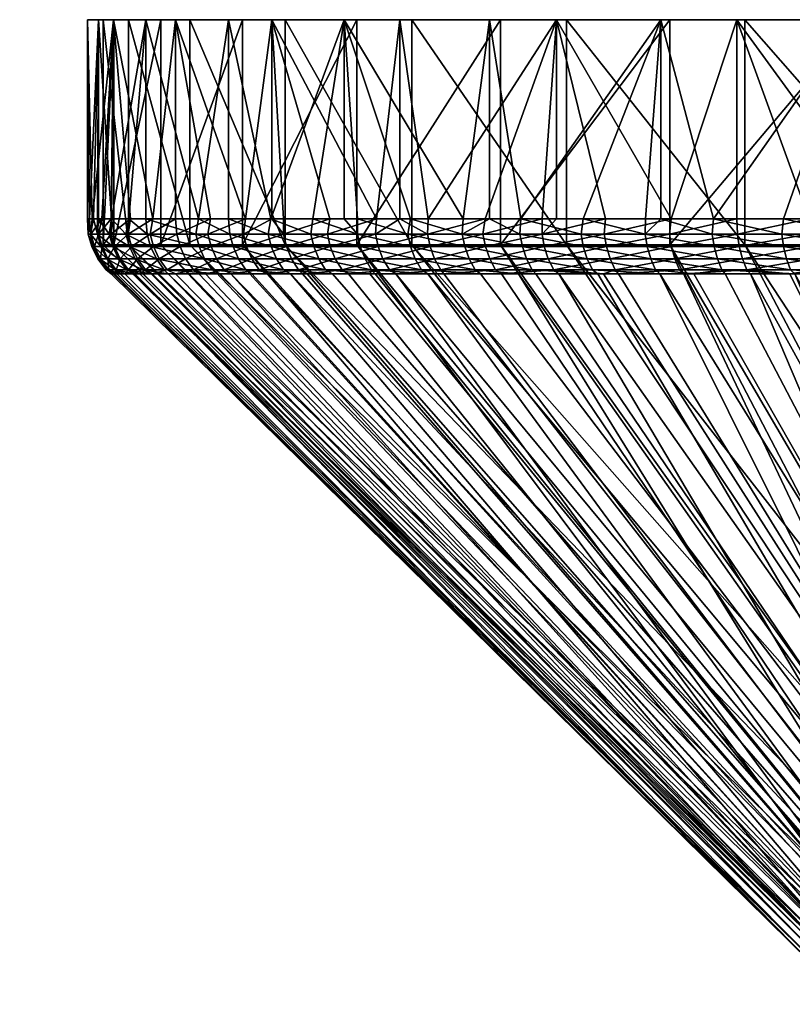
# Model space of a CAD drawing. Extents: x -0.145 to 0.145, y -0.177 to 0.
# Tile 75 of 85: x 0.038 to 0.058, y -0.026 to 0. Entities that reach past the tile are written whole.
import ezdxf

# ---------------------------------------------------------------- set-up
doc = ezdxf.new("R2010")
doc.units = 0
doc.layers.add('mesh', color=7, linetype='CONTINUOUS')

msp = doc.modelspace()

# ---------------------------------------------------------------- meshes
at = {"layer": 'mesh'}
mesh = msp.add_polyface(dxfattribs=at)
corners = [(0.042821, -0.005629, -0.013864), (0.041458, -0.000467, -0.010448), (0.041458, -0.005629, -0.010448), (0.0436, -0.005629, -0.015816), (0.0436, -0.000467, -0.015816), (0.044691, -0.005629, -0.017615), (0.042222, -0.000467, 0.012269), (0.043129, -0.005629, 0.014161), (0.042222, -0.005629, 0.012269), (0.044038, -0.005629, 0.016058), (0.044721, -0.000467, 0.017481), (0.044721, -0.005629, 0.017481), (0.041638, -0.005629, 0.010249), (0.041053, -0.005629, 0.008229), (0.040615, -0.000467, 0.006716), (0.04031, -0.005629, 0.004105), (0.040066, -0.005629, 0.002014), (0.040554, -0.005629, 0.006195), (0.040615, -0.005629, 0.006716), (0.040624, -0.0063, -0.004747), (0.04184, -0.000467, -0.01033), (0.04184, -0.0063, -0.01033), (0.040344, -0.0063, 0.000961), (0.040624, -0.000467, -0.004747), (0.041007, -0.0063, 0.006637), (0.040344, -0.000467, 0.000961), (0.042596, -0.0063, 0.012126), (0.041007, -0.000467, 0.006637), (0.045066, -0.0063, 0.017279), (0.042596, -0.000467, 0.012126), (0.043958, -0.000467, -0.015638), (0.043958, -0.0063, -0.015638), (0.042256, -0.006028, 0.012254), (0.041566, -0.006028, 0.010269), (0.040998, -0.006028, 0.008246), (0.040551, -0.006028, 0.006193), (0.040229, -0.006028, 0.004114), (0.040032, -0.006028, 0.00202), (0.039944, -0.005629, 0.000974), (0.039962, -0.006028, -0.00008), (0.039996, -0.005629, -0.000077), (0.040017, -0.006028, -0.002181), (0.040099, -0.005629, -0.002177), (0.040199, -0.006028, -0.004275), (0.040202, -0.005629, -0.004277), (0.040228, -0.005629, -0.004799), (0.040507, -0.006028, -0.006354), (0.040563, -0.005629, -0.006341), (0.040938, -0.006028, -0.00841), (0.041011, -0.005629, -0.008395), (0.041493, -0.006028, -0.010437), (0.042752, -0.006028, -0.013891), (0.043633, -0.006028, -0.015801), (0.044628, -0.006028, -0.017654)]
mesh.append_faces([[corners[k] for k in face] for face in [(0, 1, 2, 2), (3, 4, 0, 0), (5, 4, 3, 3), (6, 7, 8, 8), (6, 9, 7, 7), (10, 11, 9, 9), (12, 6, 8, 8), (13, 14, 12, 12), (14, 15, 16, 16), (14, 17, 15, 15), (14, 18, 17, 17), (19, 20, 21, 21), (22, 23, 19, 19), (24, 25, 22, 22), (26, 27, 24, 24), (28, 29, 26, 26), (21, 30, 31, 31), (32, 8, 7, 7), (33, 12, 8, 8), (34, 13, 12, 12), (35, 18, 13, 13), (35, 17, 18, 18), (36, 15, 17, 17), (37, 16, 15, 15), (37, 38, 16, 16), (39, 40, 38, 38), (41, 42, 40, 40), (43, 44, 42, 42), (43, 45, 44, 44), (46, 47, 45, 45), (48, 49, 47, 47), (50, 2, 49, 49), (51, 0, 2, 2), (52, 3, 0, 0), (53, 5, 3, 3)]])
mesh = msp.add_polyface(dxfattribs=at)
corners = [(0.043958, -0.000467, -0.015638), (0.0436, -0.000467, -0.015816), (0.046597, -0.000467, -0.020759), (0.04184, -0.000467, -0.01033), (0.041458, -0.000467, -0.010448), (0.040624, -0.000467, -0.004747), (0.040228, -0.000467, -0.004799), (0.040344, -0.000467, 0.000961), (0.039944, -0.000467, 0.000974), (0.041007, -0.000467, 0.006637), (0.040615, -0.000467, 0.006716), (0.042596, -0.000467, 0.012126), (0.042222, -0.000467, 0.012269), (0.045066, -0.000467, 0.017279), (0.044721, -0.000467, 0.017481), (0.042821, -0.005629, -0.013864), (0.044691, -0.005629, -0.017615), (0.044038, -0.005629, 0.016058), (0.04502, -0.005629, 0.017907), (0.044721, -0.005629, 0.017481), (0.041638, -0.005629, 0.010249), (0.040066, -0.005629, 0.002014), (0.041053, -0.005629, 0.008229), (0.040615, -0.005629, 0.006716), (0.040099, -0.005629, -0.002177), (0.040202, -0.005629, -0.004277), (0.039996, -0.005629, -0.000077), (0.039944, -0.005629, 0.000974), (0.041011, -0.005629, -0.008395), (0.041458, -0.005629, -0.010448), (0.040563, -0.005629, -0.006341), (0.040228, -0.005629, -0.004799), (0.040624, -0.0063, -0.004747), (0.040344, -0.0063, 0.000961), (0.041007, -0.0063, 0.006637), (0.042596, -0.0063, 0.012126), (0.045066, -0.0063, 0.017279), (0.04184, -0.0063, -0.01033)]
mesh.append_faces([[corners[k] for k in face] for face in [(0, 1, 2, 2), (3, 1, 0, 0), (3, 4, 1, 1), (5, 4, 3, 3), (5, 6, 4, 4), (7, 6, 5, 5), (7, 8, 6, 6), (9, 8, 7, 7), (9, 10, 8, 8), (11, 10, 9, 9), (11, 12, 10, 10), (13, 12, 11, 11), (13, 14, 12, 12), (15, 1, 4, 4), (16, 2, 1, 1), (14, 17, 12, 12), (18, 19, 14, 14), (20, 10, 12, 12), (10, 21, 8, 8), (22, 23, 10, 10), (6, 24, 25, 25), (6, 26, 24, 24), (8, 26, 6, 6), (8, 27, 26, 26), (21, 27, 8, 8), (4, 28, 29, 29), (4, 30, 28, 28), (6, 30, 4, 4), (6, 31, 30, 30), (25, 31, 6, 6), (32, 5, 3, 3), (33, 7, 5, 5), (34, 9, 7, 7), (35, 11, 9, 9), (36, 13, 11, 11), (37, 3, 0, 0)]])
mesh = msp.add_polyface(dxfattribs=at)
corners = [(0.046921, -0.000467, -0.020524), (0.050367, -0.000467, -0.025141), (0.050648, -0.000467, -0.024856), (0.046597, -0.000467, -0.020759), (0.043958, -0.000467, -0.015638), (0.048351, -0.000467, 0.021955), (0.044721, -0.000467, 0.017481), (0.045066, -0.000467, 0.017279), (0.048043, -0.000467, 0.022211), (0.05236, -0.000467, 0.026027), (0.045781, -0.005629, -0.019414), (0.044691, -0.005629, -0.017615), (0.049684, -0.005629, -0.024347), (0.048312, -0.005629, -0.022752), (0.04694, -0.005629, -0.021158), (0.046597, -0.005629, -0.020759), (0.052099, -0.000467, 0.02633), (0.048777, -0.005629, 0.022956), (0.050254, -0.005629, 0.024456), (0.046228, -0.005629, 0.019627), (0.04502, -0.005629, 0.017907), (0.047437, -0.005629, 0.021348), (0.048043, -0.005629, 0.022211), (0.048351, -0.0063, 0.021955), (0.045066, -0.0063, 0.017279), (0.05236, -0.0063, 0.026027), (0.046921, -0.0063, -0.020524), (0.050648, -0.0063, -0.024856), (0.043958, -0.0063, -0.015638), (0.04825, -0.006028, -0.022806), (0.049656, -0.006028, -0.024368), (0.050367, -0.005629, -0.025141), (0.048754, -0.006028, 0.022982), (0.047407, -0.006028, 0.021366), (0.046161, -0.006028, 0.019674), (0.045019, -0.006028, 0.01791), (0.045731, -0.006028, -0.019443), (0.04694, -0.006028, -0.021162)]
mesh.append_faces([[corners[k] for k in face] for face in [(0, 1, 2, 2), (0, 3, 1, 1), (4, 3, 0, 0), (5, 6, 7, 7), (5, 8, 6, 6), (9, 8, 5, 5), (10, 3, 11, 11), (3, 12, 1, 1), (3, 13, 12, 12), (3, 14, 13, 13), (3, 15, 14, 14), (10, 15, 3, 3), (16, 17, 8, 8), (16, 18, 17, 17), (6, 19, 20, 20), (6, 21, 19, 19), (8, 21, 6, 6), (8, 22, 21, 21), (17, 22, 8, 8), (23, 7, 24, 24), (23, 5, 7, 7), (25, 5, 23, 23), (26, 2, 27, 27), (26, 0, 2, 2), (28, 0, 26, 26), (28, 4, 0, 0), (29, 13, 14, 14), (30, 12, 13, 13), (30, 31, 12, 12), (32, 17, 18, 18), (32, 22, 17, 17), (33, 21, 22, 22), (34, 19, 21, 21), (35, 20, 19, 19), (36, 10, 11, 11), (37, 15, 10, 10)]])
mesh = msp.add_polyface(dxfattribs=at)
corners = [(0.050648, -0.000467, -0.024856), (0.050367, -0.000467, -0.025141), (0.054807, -0.000467, -0.028843), (0.05236, -0.000467, 0.026027), (0.052099, -0.000467, 0.02633), (0.048043, -0.000467, 0.022211), (0.051175, -0.005629, -0.025815), (0.05279, -0.005629, -0.027162), (0.050367, -0.005629, -0.025141), (0.049684, -0.005629, -0.024347), (0.051729, -0.005629, 0.025954), (0.050254, -0.005629, 0.024456), (0.052099, -0.005629, 0.02633), (0.053371, -0.005629, 0.027253), (0.05236, -0.0063, 0.026027), (0.048351, -0.000467, 0.021955), (0.050648, -0.0063, -0.024856), (0.055037, -0.000467, -0.028516), (0.050195, -0.006028, 0.024513), (0.051725, -0.006028, 0.025954), (0.051154, -0.006028, -0.025843), (0.049656, -0.006028, -0.024368), (0.052738, -0.006028, -0.027225), (0.053338, -0.006028, 0.027301), (0.051321, -0.006663, -0.025662), (0.049722, -0.006349, -0.024305), (0.049834, -0.006663, -0.024198), (0.051216, -0.006349, -0.025776), (0.052894, -0.006663, -0.027035), (0.052795, -0.006349, -0.027155), (0.051888, -0.006663, 0.02577), (0.053394, -0.006349, 0.027229), (0.05349, -0.006663, 0.027107), (0.051785, -0.006349, 0.025886), (0.050369, -0.006663, 0.024339), (0.05026, -0.006349, 0.024449)]
mesh.append_faces([[corners[k] for k in face] for face in [(0, 1, 2, 2), (3, 4, 5, 5), (2, 6, 7, 7), (1, 6, 2, 2), (1, 8, 6, 6), (9, 8, 1, 1), (4, 10, 11, 11), (4, 12, 10, 10), (13, 12, 4, 4), (14, 3, 15, 15), (16, 0, 17, 17), (18, 10, 19, 19), (18, 11, 10, 10), (20, 8, 21, 21), (20, 6, 8, 8), (22, 6, 20, 20), (22, 7, 6, 6), (19, 13, 23, 23), (19, 12, 13, 13), (10, 12, 19, 19), (24, 25, 26, 26), (24, 27, 25, 25), (28, 27, 24, 24), (28, 29, 27, 27), (30, 31, 32, 32), (30, 33, 31, 31), (34, 33, 30, 30), (34, 35, 33, 33), (27, 20, 21, 21), (29, 20, 27, 27), (29, 22, 20, 20), (33, 23, 31, 31), (33, 19, 23, 23), (35, 19, 33, 33), (35, 18, 19, 19)]])
mesh = msp.add_polyface(dxfattribs=at)
corners = [(0.050648, -0.000467, -0.024856), (0.054807, -0.000467, -0.028843), (0.055037, -0.000467, -0.028516), (0.056985, -0.000467, 0.029383), (0.052099, -0.000467, 0.02633), (0.05236, -0.000467, 0.026027), (0.056778, -0.000467, 0.029725), (0.05279, -0.005629, -0.027162), (0.054405, -0.005629, -0.028508), (0.054807, -0.005629, -0.028843), (0.056167, -0.005629, -0.02964), (0.055073, -0.005629, 0.028488), (0.056778, -0.005629, 0.029725), (0.053371, -0.005629, 0.027253), (0.056985, -0.0063, 0.029383), (0.05236, -0.0063, 0.026027), (0.050648, -0.0063, -0.024856), (0.055037, -0.0063, -0.028516), (0.054401, -0.006028, -0.028509), (0.052738, -0.006028, -0.027225), (0.056139, -0.006028, -0.029691), (0.055029, -0.006028, 0.028548), (0.056792, -0.006028, 0.029691), (0.053338, -0.006028, 0.027301), (0.054546, -0.006663, -0.02831), (0.052795, -0.006349, -0.027155), (0.052894, -0.006663, -0.027035), (0.054454, -0.006349, -0.028435), (0.056271, -0.006663, -0.029483), (0.056187, -0.006349, -0.029614), (0.055169, -0.006663, 0.028345), (0.055081, -0.006349, 0.028473), (0.056839, -0.006349, 0.029613), (0.05349, -0.006663, 0.027107), (0.053394, -0.006349, 0.027229)]
mesh.append_faces([[corners[k] for k in face] for face in [(0, 1, 2, 2), (3, 4, 5, 5), (3, 6, 4, 4), (1, 7, 8, 8), (1, 9, 10, 10), (8, 9, 1, 1), (11, 6, 12, 12), (11, 4, 6, 6), (13, 4, 11, 11), (14, 5, 15, 15), (14, 3, 5, 5), (16, 2, 17, 17), (18, 7, 19, 19), (18, 8, 7, 7), (18, 9, 8, 8), (20, 9, 18, 18), (20, 10, 9, 9), (21, 12, 22, 22), (21, 11, 12, 12), (23, 11, 21, 21), (23, 13, 11, 11), (24, 25, 26, 26), (24, 27, 25, 25), (28, 27, 24, 24), (28, 29, 27, 27), (30, 31, 32, 32), (33, 31, 30, 30), (33, 34, 31, 31), (27, 19, 25, 25), (27, 18, 19, 19), (29, 18, 27, 27), (29, 20, 18, 18), (31, 22, 32, 32), (31, 21, 22, 22), (34, 21, 31, 31), (34, 23, 21, 21)]])
mesh = msp.add_polyface(dxfattribs=at)
corners = [(0.055037, -0.000467, -0.028516), (0.059795, -0.000467, -0.031764), (0.059968, -0.000467, -0.031403), (0.054807, -0.000467, -0.028843), (0.0621, -0.000467, 0.031932), (0.056778, -0.000467, 0.029725), (0.056985, -0.000467, 0.029383), (0.061951, -0.000467, 0.032304), (0.057982, -0.005629, -0.030702), (0.059795, -0.005629, -0.031764), (0.056167, -0.005629, -0.02964), (0.058655, -0.005629, 0.030661), (0.056778, -0.005629, 0.029725), (0.060539, -0.005629, 0.0316), (0.0621, -0.0063, 0.031932), (0.056985, -0.0063, 0.029383), (0.055037, -0.0063, -0.028516), (0.059968, -0.0063, -0.031403), (0.057943, -0.006028, -0.030766), (0.056139, -0.006028, -0.029691), (0.05981, -0.006028, -0.03173), (0.058622, -0.006028, 0.030727), (0.056792, -0.006028, 0.029691), (0.058063, -0.006663, -0.030551), (0.056187, -0.006349, -0.029614), (0.056271, -0.006663, -0.029483), (0.057987, -0.006349, -0.030686), (0.059916, -0.006663, -0.031508), (0.059849, -0.006349, -0.031648), (0.05692, -0.006663, 0.029481), (0.058665, -0.006349, 0.030647), (0.058737, -0.006663, 0.03051), (0.056839, -0.006349, 0.029613), (0.055169, -0.006663, 0.028345), (0.060512, -0.006028, 0.031651)]
mesh.append_faces([[corners[k] for k in face] for face in [(0, 1, 2, 2), (0, 3, 1, 1), (4, 5, 6, 6), (4, 7, 5, 5), (1, 8, 9, 9), (1, 10, 8, 8), (3, 10, 1, 1), (5, 11, 12, 12), (5, 13, 11, 11), (7, 13, 5, 5), (14, 6, 15, 15), (14, 4, 6, 6), (16, 2, 17, 17), (16, 0, 2, 2), (18, 10, 19, 19), (18, 8, 10, 10), (20, 8, 18, 18), (20, 9, 8, 8), (21, 11, 13, 13), (22, 11, 21, 21), (22, 12, 11, 11), (23, 24, 25, 25), (23, 26, 24, 24), (27, 26, 23, 23), (27, 28, 26, 26), (29, 30, 31, 31), (29, 32, 30, 30), (33, 32, 29, 29), (26, 19, 24, 24), (26, 18, 19, 19), (28, 18, 26, 26), (28, 20, 18, 18), (30, 21, 34, 34), (32, 21, 30, 30), (32, 22, 21, 21)]])
mesh = msp.add_polyface(dxfattribs=at)
corners = [(0.040551, -0.006028, 0.006193), (0.041053, -0.005629, 0.008229), (0.040998, -0.006028, 0.008246), (0.040229, -0.006028, 0.004114), (0.040554, -0.005629, 0.006195), (0.040032, -0.006028, 0.00202), (0.04031, -0.005629, 0.004105), (0.039962, -0.006028, -0.00008), (0.039944, -0.005629, 0.000974), (0.040017, -0.006028, -0.002181), (0.039996, -0.005629, -0.000077), (0.040199, -0.006028, -0.004275), (0.040099, -0.005629, -0.002177), (0.040793, -0.006663, 0.006148), (0.040641, -0.006349, 0.006176), (0.041086, -0.006349, 0.008224), (0.040473, -0.006663, 0.004084), (0.040319, -0.006349, 0.004103), (0.040278, -0.006663, 0.002004), (0.040123, -0.006349, 0.002014), (0.040208, -0.006663, -0.000081), (0.040052, -0.006349, -0.000081), (0.040263, -0.006663, -0.002167), (0.040108, -0.006349, -0.002176), (0.040444, -0.006663, -0.004246), (0.040289, -0.006349, -0.004264), (0.040749, -0.006663, -0.006311), (0.040596, -0.006349, -0.006338), (0.041177, -0.006663, -0.008353), (0.041027, -0.006349, -0.008389), (0.041579, -0.006349, -0.01041), (0.040938, -0.006028, -0.00841), (0.041493, -0.006028, -0.010437), (0.040507, -0.006028, -0.006354), (0.040228, -0.005629, -0.004799), (0.040563, -0.005629, -0.006341), (0.041011, -0.005629, -0.008395)]
mesh.append_faces([[corners[k] for k in face] for face in [(0, 1, 2, 2), (3, 4, 0, 0), (5, 6, 3, 3), (7, 8, 5, 5), (9, 10, 7, 7), (11, 12, 9, 9), (13, 14, 15, 15), (16, 17, 14, 14), (18, 19, 17, 17), (20, 21, 19, 19), (22, 23, 21, 21), (24, 25, 23, 23), (26, 27, 25, 25), (28, 29, 27, 27), (30, 31, 29, 29), (30, 32, 31, 31), (14, 2, 15, 15), (14, 0, 2, 2), (17, 0, 14, 14), (17, 3, 0, 0), (19, 3, 17, 17), (19, 5, 3, 3), (21, 5, 19, 19), (21, 7, 5, 5), (23, 7, 21, 21), (23, 9, 7, 7), (25, 9, 23, 23), (25, 11, 9, 9), (27, 11, 25, 25), (27, 33, 11, 11), (29, 33, 27, 27), (29, 31, 33, 33), (33, 34, 11, 11), (31, 35, 33, 33), (32, 36, 31, 31)]])
mesh = msp.add_polyface(dxfattribs=at)
corners = [(0.045019, -0.006028, 0.01791), (0.044721, -0.005629, 0.017481), (0.04502, -0.005629, 0.017907), (0.043985, -0.006028, 0.016082), (0.044038, -0.005629, 0.016058), (0.043063, -0.006028, 0.014194), (0.043129, -0.005629, 0.014161), (0.042256, -0.006028, 0.012254), (0.041566, -0.006028, 0.010269), (0.042222, -0.005629, 0.012269), (0.040998, -0.006028, 0.008246), (0.041638, -0.005629, 0.010249), (0.044841, -0.006663, -0.017531), (0.044707, -0.006349, -0.017609), (0.043715, -0.006349, -0.01576), (0.044203, -0.006663, 0.015967), (0.044065, -0.006349, 0.016039), (0.045097, -0.006349, 0.017863), (0.043287, -0.006663, 0.014093), (0.043146, -0.006349, 0.014157), (0.042486, -0.006663, 0.012166), (0.042341, -0.006349, 0.012222), (0.041801, -0.006663, 0.010195), (0.041653, -0.006349, 0.010242), (0.041236, -0.006663, 0.008187), (0.041086, -0.006349, 0.008224), (0.042836, -0.006349, -0.013855), (0.041493, -0.006028, -0.010437), (0.041579, -0.006349, -0.01041), (0.042752, -0.006028, -0.013891), (0.043633, -0.006028, -0.015801), (0.044628, -0.006028, -0.017654), (0.045807, -0.006349, -0.019393), (0.045731, -0.006028, -0.019443), (0.041458, -0.005629, -0.010448), (0.042821, -0.005629, -0.013864), (0.0436, -0.005629, -0.015816), (0.044691, -0.005629, -0.017615)]
mesh.append_faces([[corners[k] for k in face] for face in [(0, 1, 2, 2), (3, 1, 0, 0), (3, 4, 1, 1), (5, 4, 3, 3), (5, 6, 4, 4), (7, 6, 5, 5), (8, 9, 7, 7), (10, 11, 8, 8), (12, 13, 14, 14), (15, 16, 17, 17), (18, 19, 16, 16), (20, 21, 19, 19), (22, 23, 21, 21), (24, 25, 23, 23), (26, 27, 28, 28), (26, 29, 27, 27), (14, 29, 26, 26), (14, 30, 29, 29), (13, 30, 14, 14), (13, 31, 30, 30), (32, 31, 13, 13), (32, 33, 31, 31), (16, 0, 17, 17), (16, 3, 0, 0), (19, 3, 16, 16), (19, 5, 3, 3), (21, 5, 19, 19), (21, 7, 5, 5), (23, 7, 21, 21), (23, 8, 7, 7), (25, 8, 23, 23), (25, 10, 8, 8), (29, 34, 27, 27), (30, 35, 29, 29), (31, 36, 30, 30), (33, 37, 31, 31)]])
mesh = msp.add_polyface(dxfattribs=at)
corners = [(0.048754, -0.006028, 0.022982), (0.050254, -0.005629, 0.024456), (0.050195, -0.006028, 0.024513), (0.04825, -0.006028, -0.022806), (0.04694, -0.005629, -0.021158), (0.04694, -0.006028, -0.021162), (0.049656, -0.006028, -0.024368), (0.048312, -0.005629, -0.022752), (0.047407, -0.006028, 0.021366), (0.048043, -0.005629, 0.022211), (0.046161, -0.006028, 0.019674), (0.047437, -0.005629, 0.021348), (0.045019, -0.006028, 0.01791), (0.046228, -0.005629, 0.019627), (0.045937, -0.006663, -0.019307), (0.045807, -0.006349, -0.019393), (0.044707, -0.006349, -0.017609), (0.047137, -0.006663, -0.021014), (0.047012, -0.006349, -0.021107), (0.048437, -0.006663, -0.022647), (0.048319, -0.006349, -0.022747), (0.049834, -0.006663, -0.024198), (0.049722, -0.006349, -0.024305), (0.048938, -0.006663, 0.022819), (0.05026, -0.006349, 0.024449), (0.050369, -0.006663, 0.024339), (0.048822, -0.006349, 0.022922), (0.047601, -0.006663, 0.021215), (0.047479, -0.006349, 0.02131), (0.046364, -0.006663, 0.019534), (0.046236, -0.006349, 0.019623), (0.045229, -0.006663, 0.017783), (0.045097, -0.006349, 0.017863), (0.045731, -0.006028, -0.019443), (0.051216, -0.006349, -0.025776), (0.045781, -0.005629, -0.019414), (0.046597, -0.005629, -0.020759)]
mesh.append_faces([[corners[k] for k in face] for face in [(0, 1, 2, 2), (3, 4, 5, 5), (6, 7, 3, 3), (8, 9, 0, 0), (10, 11, 8, 8), (12, 13, 10, 10), (14, 15, 16, 16), (17, 18, 15, 15), (19, 20, 18, 18), (21, 22, 20, 20), (23, 24, 25, 25), (23, 26, 24, 24), (27, 26, 23, 23), (27, 28, 26, 26), (29, 28, 27, 27), (29, 30, 28, 28), (31, 30, 29, 29), (31, 32, 30, 30), (18, 33, 15, 15), (18, 5, 33, 33), (20, 5, 18, 18), (20, 3, 5, 5), (22, 3, 20, 20), (22, 6, 3, 3), (34, 6, 22, 22), (26, 2, 24, 24), (26, 0, 2, 2), (28, 0, 26, 26), (28, 8, 0, 0), (30, 8, 28, 28), (30, 10, 8, 8), (32, 10, 30, 30), (32, 12, 10, 10), (5, 35, 33, 33), (4, 36, 5, 5)]])
mesh = msp.add_polyface(dxfattribs=at)
corners = [(0.060412, -0.024894, -0.007518), (0.042029, -0.007055, -0.010273), (0.059385, -0.024894, -0.00496), (0.044148, -0.007055, -0.015546), (0.043377, -0.007055, -0.013628), (0.047263, -0.007055, -0.020656), (0.046291, -0.007055, -0.019077), (0.061857, -0.024894, -0.009865), (0.045518, -0.007055, 0.01761), (0.045633, -0.007055, 0.017838), (0.061087, -0.024894, 0.00832), (0.059845, -0.024894, 0.005859), (0.043657, -0.007055, 0.013921), (0.042825, -0.007055, 0.01204), (0.043005, -0.007055, 0.012628), (0.059038, -0.024894, 0.003223), (0.041614, -0.007055, 0.008088), (0.058687, -0.024894, 0.000489), (0.041172, -0.007055, 0.006081), (0.040646, -0.007055, 0.001977), (0.040909, -0.007055, 0.004029), (0.058804, -0.024894, -0.002265), (0.040611, -0.007055, -0.000078), (0.040786, -0.007055, -0.004208), (0.040698, -0.007055, -0.002144), (0.04116, -0.007055, -0.006234), (0.041595, -0.007055, -0.008255), (0.058962, -0.024608, 0.000334), (0.040624, -0.0063, -0.004747), (0.059091, -0.024608, -0.0023), (0.059268, -0.024608, 0.002954), (0.040344, -0.0063, 0.000961), (0.060002, -0.024608, 0.005488), (0.041007, -0.0063, 0.006637), (0.061142, -0.024608, 0.007867), (0.042596, -0.0063, 0.012126), (0.059653, -0.024608, -0.004878), (0.043958, -0.0063, -0.015638), (0.06063, -0.024608, -0.007328), (0.04184, -0.0063, -0.01033), (0.010606, -0.057543, -0.020605), (0.013589, -0.057701, -0.020626), (0.0962, -0.056886, -0.020486), (-0.0962, -0.055614, -0.020307), (0.0962, -0.054726, -0.019999), (-0.0962, -0.052073, -0.018422), (0.0962, -0.052357, -0.01867), (0.0962, -0.05156, -0.017858), (-0.0962, -0.053071, -0.019128), (0.0962, -0.053042, -0.019169), (-0.0962, -0.053725, -0.01959), (0.0962, -0.053217, -0.019296), (-0.0962, -0.05474, -0.019975), (0.0962, -0.054481, -0.019943), (-0.0962, -0.052167, 0.018457), (0.0962, -0.052158, 0.018469), (0.0962, -0.052351, 0.018657), (-0.0962, -0.051839, 0.018186), (0.0962, -0.051534, 0.017863), (-0.076476, -0.050805, 0.016914), (0.07361, -0.050805, 0.016914), (0.0962, -0.050863, 0.016949), (-0.0962, -0.053796, 0.019585), (0.0962, -0.055365, 0.020251), (0.0962, -0.055542, 0.020293), (0.0962, -0.05594, 0.020388), (-0.0962, -0.05594, 0.020388), (0.0962, -0.0665, 0.02222), (0.057038, -0.049374, 0.002101), (0.056153, -0.049474, 0.002197), (0.056044, -0.049474), (0.057099, -0.049373, -0.002285), (0.056217, -0.049474, -0.002405), (0.0962, -0.053778, 0.019618), (-0.0962, -0.05084, 0.016966)]
mesh.append_faces([[corners[k] for k in face] for face in [(0, 1, 2, 2), (3, 4, 0, 0), (5, 6, 7, 7), (8, 9, 10, 10), (11, 12, 10, 10), (13, 14, 11, 11), (15, 16, 11, 11), (17, 18, 15, 15), (19, 20, 17, 17), (21, 22, 17, 17), (23, 24, 21, 21), (2, 25, 21, 21), (1, 26, 2, 2), (27, 28, 29, 29), (30, 31, 27, 27), (32, 33, 30, 30), (34, 35, 32, 32), (36, 37, 38, 38), (29, 39, 36, 36), (40, 41, 42, 42), (43, 42, 44, 44), (45, 46, 47, 47), (48, 49, 46, 46), (50, 51, 49, 49), (52, 53, 51, 51), (54, 55, 56, 56), (57, 58, 55, 55), (59, 60, 61, 61), (62, 63, 64, 64), (65, 66, 64, 64), (67, 66, 65, 65), (68, 69, 70, 70), (71, 70, 72, 72), (54, 56, 73, 73), (74, 61, 58, 58)]])
mesh = msp.add_polyface(dxfattribs=at)
corners = [(0.058687, -0.024894, 0.000489), (0.040554, -0.007055, 0.001261), (0.040646, -0.007055, 0.001977), (0.040611, -0.007055, -0.000078), (0.058804, -0.024894, -0.002265), (0.040698, -0.007055, -0.002144), (0.058962, -0.024608, 0.000334), (0.040344, -0.0063, 0.000961), (0.040624, -0.0063, -0.004747), (0.044045, -0.006949, -0.015596), (0.045208, -0.007055, -0.017317), (0.045027, -0.006949, -0.017425), (0.043482, -0.006949, 0.014005), (0.043657, -0.007055, 0.013921), (0.043005, -0.007055, 0.012628), (0.044392, -0.006949, 0.015867), (0.044588, -0.007055, 0.015767), (0.045413, -0.006949, 0.017672), (0.045518, -0.007055, 0.01761), (0.041444, -0.006949, 0.008135), (0.041614, -0.007055, 0.008088), (0.041296, -0.007055, 0.007049), (0.042005, -0.006949, 0.010131), (0.04222, -0.007055, 0.010065), (0.042686, -0.006949, 0.01209), (0.042825, -0.007055, 0.01204), (0.040491, -0.006949, 0.001991), (0.040685, -0.006949, 0.004057), (0.040909, -0.007055, 0.004029), (0.041004, -0.006949, 0.006109), (0.041172, -0.007055, 0.006081), (0.040477, -0.006949, -0.002155), (0.040786, -0.007055, -0.004208), (0.040422, -0.006949, -0.000082), (0.044204, -0.007055, -0.015687), (0.044148, -0.007055, -0.015546), (0.043175, -0.006949, -0.013711), (0.043377, -0.007055, -0.013628), (0.041932, -0.006949, -0.010302), (0.042029, -0.007055, -0.010273), (0.041386, -0.006949, -0.008302), (0.041595, -0.007055, -0.008255), (0.04096, -0.006949, -0.006273), (0.04116, -0.007055, -0.006234), (0.040656, -0.006949, -0.004221), (0.040801, -0.007055, -0.004568), (-0.060567, -0.049475, -0.012161), (-0.060686, -0.049475, -0.012296), (0.057242, -0.049474, -0.006484), (0.056958, -0.049474, -0.005352), (-0.05755, -0.049474, -0.007257), (0.056217, -0.049474, -0.002405), (-0.056885, -0.049474, -0.005352), (-0.056228, -0.049474, -0.002484), (0.056044, -0.049474), (-0.056735, -0.049474, -0.004924), (0.056153, -0.049474, 0.002197), (-0.056044, -0.049474), (0.0566, -0.049477, 0.004718), (-0.056246, -0.049475, 0.002922), (-0.060987, -0.049476, -0.012568), (0.058587, -0.049475, -0.009338)]
mesh.append_faces([[corners[k] for k in face] for face in [(0, 1, 2, 2), (0, 3, 1, 1), (4, 5, 3, 3), (6, 7, 8, 8), (9, 10, 11, 11), (12, 13, 14, 14), (15, 16, 13, 13), (17, 18, 16, 16), (19, 20, 21, 21), (22, 23, 20, 20), (24, 25, 23, 23), (14, 25, 24, 24), (26, 2, 1, 1), (27, 28, 2, 2), (29, 30, 28, 28), (21, 30, 29, 29), (31, 5, 32, 32), (33, 3, 5, 5), (1, 3, 33, 33), (9, 34, 10, 10), (9, 35, 34, 34), (36, 37, 35, 35), (38, 39, 37, 37), (40, 41, 39, 39), (42, 43, 41, 41), (44, 45, 43, 43), (32, 45, 44, 44), (46, 47, 48, 48), (49, 50, 48, 48), (51, 52, 49, 49), (53, 51, 54, 54), (55, 52, 51, 51), (56, 57, 54, 54), (58, 59, 56, 56), (60, 61, 48, 48)]])
mesh = msp.add_polyface(dxfattribs=at)
corners = [(0.041444, -0.006949, 0.008135), (0.041296, -0.007055, 0.007049), (0.041004, -0.006949, 0.006109), (0.040491, -0.006949, 0.001991), (0.040554, -0.007055, 0.001261), (0.040422, -0.006949, -0.000082), (0.040685, -0.006949, 0.004057), (0.040646, -0.007055, 0.001977), (0.040909, -0.007055, 0.004029), (0.040477, -0.006949, -0.002155), (0.040786, -0.007055, -0.004208), (0.040656, -0.006949, -0.004221), (0.040698, -0.007055, -0.002144), (0.04096, -0.006949, -0.006273), (0.041595, -0.007055, -0.008255), (0.041386, -0.006949, -0.008302), (0.04116, -0.007055, -0.006234), (0.041932, -0.006949, -0.010302), (0.041177, -0.006663, -0.008353), (0.041236, -0.006663, 0.008187), (0.040793, -0.006663, 0.006148), (0.040473, -0.006663, 0.004084), (0.040278, -0.006663, 0.002004), (0.040208, -0.006663, -0.000081), (0.040263, -0.006663, -0.002167), (0.040444, -0.006663, -0.004246), (0.040749, -0.006663, -0.006311), (0.041728, -0.006663, -0.010365), (0.041027, -0.006349, -0.008389), (0.041579, -0.006349, -0.01041), (0.041086, -0.006349, 0.008224), (0.040641, -0.006349, 0.006176), (0.040319, -0.006349, 0.004103), (0.040123, -0.006349, 0.002014), (0.040052, -0.006349, -0.000081), (0.040108, -0.006349, -0.002176), (0.040289, -0.006349, -0.004264), (0.040596, -0.006349, -0.006338)]
mesh.append_faces([[corners[k] for k in face] for face in [(0, 1, 2, 2), (3, 4, 5, 5), (6, 7, 3, 3), (2, 8, 6, 6), (9, 10, 11, 11), (5, 12, 9, 9), (13, 14, 15, 15), (11, 16, 13, 13), (17, 18, 15, 15), (2, 19, 0, 0), (2, 20, 19, 19), (6, 20, 2, 2), (6, 21, 20, 20), (3, 21, 6, 6), (3, 22, 21, 21), (5, 22, 3, 3), (5, 23, 22, 22), (9, 23, 5, 5), (9, 24, 23, 23), (11, 24, 9, 9), (11, 25, 24, 24), (13, 25, 11, 11), (13, 26, 25, 25), (15, 26, 13, 13), (15, 18, 26, 26), (27, 28, 18, 18), (27, 29, 28, 28), (20, 30, 19, 19), (21, 31, 20, 20), (22, 32, 21, 21), (23, 33, 22, 22), (24, 34, 23, 23), (25, 35, 24, 24), (26, 36, 25, 25), (18, 37, 26, 26)]])
mesh = msp.add_polyface(dxfattribs=at)
corners = [(0.060412, -0.024894, -0.007518), (0.043377, -0.007055, -0.013628), (0.042029, -0.007055, -0.010273), (0.044204, -0.007055, -0.015687), (0.044148, -0.007055, -0.015546), (0.045208, -0.007055, -0.017317), (0.061857, -0.024894, -0.009865), (0.046291, -0.007055, -0.019077), (0.047402, -0.007055, -0.020814), (0.047263, -0.007055, -0.020656), (0.048767, -0.007055, -0.022365), (0.063678, -0.024894, -0.011935), (0.050133, -0.007055, -0.023918), (0.051118, -0.007055, -0.025037), (0.064716, -0.024894, 0.012443), (0.053316, -0.007055, 0.026566), (0.053705, -0.007055, 0.026829), (0.052165, -0.007055, 0.025463), (0.062726, -0.024894, 0.010536), (0.050673, -0.007055, 0.024033), (0.061087, -0.024894, 0.00832), (0.046708, -0.007055, 0.019292), (0.047938, -0.007055, 0.020954), (0.045633, -0.007055, 0.017838), (0.044588, -0.007055, 0.015767), (0.045518, -0.007055, 0.01761), (0.043657, -0.007055, 0.013921), (0.059845, -0.024894, 0.005859), (0.043005, -0.007055, 0.012628), (0.04222, -0.007055, 0.010065), (0.042825, -0.007055, 0.01204), (0.041614, -0.007055, 0.008088), (0.059038, -0.024894, 0.003223), (0.041296, -0.007055, 0.007049), (0.041172, -0.007055, 0.006081), (0.058687, -0.024894, 0.000489), (0.040909, -0.007055, 0.004029), (0.058804, -0.024894, -0.002265), (0.040801, -0.007055, -0.004568), (0.040786, -0.007055, -0.004208), (0.04116, -0.007055, -0.006234), (0.059385, -0.024894, -0.00496), (0.041595, -0.007055, -0.008255), (0.059268, -0.024608, 0.002954), (0.041007, -0.0063, 0.006637), (0.040344, -0.0063, 0.000961), (0.060002, -0.024608, 0.005488), (0.042596, -0.0063, 0.012126), (0.061142, -0.024608, 0.007867), (0.045066, -0.0063, 0.017279), (0.062658, -0.024608, 0.010025), (0.048351, -0.0063, 0.021955), (0.064509, -0.024608, 0.011905), (0.05236, -0.0063, 0.026027), (0.063718, -0.024608, -0.011583), (0.050648, -0.0063, -0.024856), (0.055037, -0.0063, -0.028516), (0.061998, -0.024608, -0.009583), (0.046921, -0.0063, -0.020524), (0.06063, -0.024608, -0.007328), (0.043958, -0.0063, -0.015638), (0.059653, -0.024608, -0.004878), (0.04184, -0.0063, -0.01033), (0.059091, -0.024608, -0.0023), (0.040624, -0.0063, -0.004747), (0.049181, -0.007055, 0.022603)]
mesh.append_faces([[corners[k] for k in face] for face in [(0, 1, 2, 2), (0, 3, 4, 4), (0, 5, 3, 3), (6, 7, 5, 5), (6, 8, 9, 9), (6, 10, 8, 8), (11, 12, 10, 10), (11, 13, 12, 12), (14, 15, 16, 16), (14, 17, 15, 15), (18, 19, 17, 17), (20, 21, 22, 22), (20, 23, 21, 21), (20, 24, 25, 25), (20, 26, 24, 24), (27, 28, 26, 26), (27, 29, 30, 30), (27, 31, 29, 29), (32, 33, 31, 31), (32, 34, 33, 33), (35, 36, 34, 34), (37, 38, 39, 39), (37, 40, 38, 38), (41, 42, 40, 40), (43, 44, 45, 45), (46, 47, 44, 44), (48, 49, 47, 47), (50, 51, 49, 49), (52, 53, 51, 51), (54, 55, 56, 56), (57, 58, 55, 55), (59, 60, 58, 58), (61, 62, 60, 60), (63, 64, 62, 62), (65, 19, 18, 18), (18, 22, 65, 65)]])
mesh = msp.add_polyface(dxfattribs=at)
corners = [(0.043482, -0.006949, 0.014005), (0.043005, -0.007055, 0.012628), (0.042686, -0.006949, 0.01209), (0.044392, -0.006949, 0.015867), (0.043657, -0.007055, 0.013921), (0.045413, -0.006949, 0.017672), (0.044588, -0.007055, 0.015767), (0.042005, -0.006949, 0.010131), (0.041614, -0.007055, 0.008088), (0.041444, -0.006949, 0.008135), (0.04222, -0.007055, 0.010065), (0.043175, -0.006949, -0.013711), (0.044148, -0.007055, -0.015546), (0.044045, -0.006949, -0.015596), (0.041932, -0.006949, -0.010302), (0.043377, -0.007055, -0.013628), (0.041386, -0.006949, -0.008302), (0.042029, -0.007055, -0.010273), (0.041728, -0.006663, -0.010365), (0.041177, -0.006663, -0.008353), (0.042979, -0.006663, -0.013795), (0.043854, -0.006663, -0.015691), (0.045027, -0.006949, -0.017425), (0.044841, -0.006663, -0.017531), (0.045229, -0.006663, 0.017783), (0.044203, -0.006663, 0.015967), (0.043287, -0.006663, 0.014093), (0.042486, -0.006663, 0.012166), (0.041801, -0.006663, 0.010195), (0.041236, -0.006663, 0.008187), (0.041579, -0.006349, -0.01041), (0.042836, -0.006349, -0.013855), (0.043715, -0.006349, -0.01576), (0.045937, -0.006663, -0.019307), (0.044707, -0.006349, -0.017609), (0.045097, -0.006349, 0.017863), (0.044065, -0.006349, 0.016039), (0.043146, -0.006349, 0.014157), (0.042341, -0.006349, 0.012222), (0.041653, -0.006349, 0.010242)]
mesh.append_faces([[corners[k] for k in face] for face in [(0, 1, 2, 2), (3, 4, 0, 0), (5, 6, 3, 3), (7, 8, 9, 9), (2, 10, 7, 7), (11, 12, 13, 13), (14, 15, 11, 11), (16, 17, 14, 14), (14, 18, 19, 19), (11, 18, 14, 14), (11, 20, 18, 18), (13, 20, 11, 11), (13, 21, 20, 20), (22, 21, 13, 13), (22, 23, 21, 21), (3, 24, 5, 5), (3, 25, 24, 24), (0, 25, 3, 3), (0, 26, 25, 25), (2, 26, 0, 0), (2, 27, 26, 26), (7, 27, 2, 2), (7, 28, 27, 27), (9, 28, 7, 7), (9, 29, 28, 28), (20, 30, 18, 18), (20, 31, 30, 30), (21, 31, 20, 20), (21, 32, 31, 31), (23, 32, 21, 21), (33, 34, 23, 23), (25, 35, 24, 24), (26, 36, 25, 25), (27, 37, 26, 26), (28, 38, 27, 27), (29, 39, 28, 28)]])
mesh = msp.add_polyface(dxfattribs=at)
corners = [(0.046115, -0.006949, -0.01919), (0.047263, -0.007055, -0.020656), (0.047308, -0.006949, -0.020886), (0.046291, -0.007055, -0.019077), (0.045027, -0.006949, -0.017425), (0.045208, -0.007055, -0.017317), (0.048601, -0.006949, -0.022508), (0.050133, -0.007055, -0.023918), (0.049989, -0.006949, -0.02405), (0.048767, -0.007055, -0.022365), (0.047402, -0.007055, -0.020814), (0.04654, -0.006949, 0.019413), (0.045633, -0.007055, 0.017838), (0.045413, -0.006949, 0.017672), (0.046708, -0.007055, 0.019292), (0.04777, -0.006949, 0.021083), (0.047938, -0.007055, 0.020954), (0.049098, -0.006949, 0.022677), (0.045518, -0.007055, 0.01761), (0.044841, -0.006663, -0.017531), (0.045937, -0.006663, -0.019307), (0.047137, -0.006663, -0.021014), (0.048437, -0.006663, -0.022647), (0.049834, -0.006663, -0.024198), (0.048938, -0.006663, 0.022819), (0.050369, -0.006663, 0.024339), (0.047601, -0.006663, 0.021215), (0.046364, -0.006663, 0.019534), (0.045229, -0.006663, 0.017783), (0.045807, -0.006349, -0.019393), (0.047012, -0.006349, -0.021107), (0.048319, -0.006349, -0.022747), (0.050521, -0.006949, 0.024188), (0.049181, -0.007055, 0.022603)]
mesh.append_faces([[corners[k] for k in face] for face in [(0, 1, 2, 2), (0, 3, 1, 1), (4, 3, 0, 0), (4, 5, 3, 3), (6, 7, 8, 8), (6, 9, 7, 7), (2, 9, 6, 6), (2, 10, 9, 9), (1, 10, 2, 2), (11, 12, 13, 13), (11, 14, 12, 12), (15, 14, 11, 11), (15, 16, 14, 14), (17, 16, 15, 15), (12, 18, 13, 13), (0, 19, 4, 4), (0, 20, 19, 19), (2, 20, 0, 0), (2, 21, 20, 20), (6, 21, 2, 2), (6, 22, 21, 21), (8, 22, 6, 6), (8, 23, 22, 22), (17, 24, 25, 25), (15, 24, 17, 17), (15, 26, 24, 24), (11, 26, 15, 15), (11, 27, 26, 26), (13, 27, 11, 11), (13, 28, 27, 27), (21, 29, 20, 20), (22, 30, 21, 21), (23, 31, 22, 22), (32, 33, 17, 17), (17, 33, 16, 16)]])
mesh = msp.add_polyface(dxfattribs=at)
corners = [(0.061857, -0.024894, -0.009865), (0.045208, -0.007055, -0.017317), (0.060412, -0.024894, -0.007518), (0.063678, -0.024894, -0.011935), (0.048767, -0.007055, -0.022365), (0.051564, -0.007055, -0.025397), (0.051118, -0.007055, -0.025037), (0.054779, -0.007055, -0.027994), (0.065822, -0.024894, -0.013667), (0.055657, -0.007055, -0.028703), (0.053171, -0.007055, -0.026695), (0.058276, -0.007055, -0.030167), (0.068229, -0.024894, -0.015011), (0.06008, -0.007055, -0.031174), (0.056473, -0.007055, -0.029159), (0.060751, -0.007055, -0.031549), (0.061971, -0.007055, -0.031981), (0.067, -0.024894, 0.013986), (0.060794, -0.007055, 0.031027), (0.062678, -0.007055, 0.031878), (0.058909, -0.007055, 0.030175), (0.058151, -0.007055, 0.029832), (0.05713, -0.007055, 0.029142), (0.064716, -0.024894, 0.012443), (0.055417, -0.007055, 0.027985), (0.053705, -0.007055, 0.026829), (0.062726, -0.024894, 0.010536), (0.052165, -0.007055, 0.025463), (0.061087, -0.024894, 0.00832), (0.047938, -0.007055, 0.020954), (0.063393, -0.020967, -0.003733), (0.06301, -0.020967, -0.00385), (0.06436, -0.020967, -0.006809), (0.062872, -0.020967, -0.000628), (0.062472, -0.020967, -0.000642), (0.063173, -0.020967, 0.002506), (0.062783, -0.020967, 0.002596), (0.064274, -0.020967, 0.005455), (0.063921, -0.020967, 0.005643), (0.062658, -0.024608, 0.010025), (0.045066, -0.0063, 0.017279), (0.061142, -0.024608, 0.007867), (0.064509, -0.024608, 0.011905), (0.048351, -0.0063, 0.021955), (0.066644, -0.024608, 0.013454), (0.05236, -0.0063, 0.026027), (0.056985, -0.0063, 0.029383), (0.063718, -0.024608, -0.011583), (0.055037, -0.0063, -0.028516), (0.065744, -0.024608, -0.013272), (0.061998, -0.024608, -0.009583), (0.050648, -0.0063, -0.024856), (0.06063, -0.024608, -0.007328), (0.046921, -0.0063, -0.020524), (0.063921, -0.025067, 0.005643)]
mesh.append_faces([[corners[k] for k in face] for face in [(0, 1, 2, 2), (3, 4, 0, 0), (5, 6, 3, 3), (7, 8, 9, 9), (7, 3, 8, 8), (10, 3, 7, 7), (10, 5, 3, 3), (11, 12, 13, 13), (14, 8, 11, 11), (14, 9, 8, 8), (12, 15, 13, 13), (12, 16, 15, 15), (17, 18, 19, 19), (20, 18, 17, 17), (17, 21, 20, 20), (17, 22, 21, 21), (23, 24, 22, 22), (25, 24, 23, 23), (26, 27, 23, 23), (28, 29, 26, 26), (30, 31, 32, 32), (33, 31, 30, 30), (33, 34, 31, 31), (35, 34, 33, 33), (35, 36, 34, 34), (37, 36, 35, 35), (37, 38, 36, 36), (39, 40, 41, 41), (42, 43, 39, 39), (44, 45, 42, 42), (44, 46, 45, 45), (47, 48, 49, 49), (50, 51, 47, 47), (52, 53, 50, 50), (38, 54, 36, 36)]])
mesh = msp.add_polyface(dxfattribs=at)
corners = [(0.069005, -0.024608, 0.014631), (0.0621, -0.0063, 0.031932), (0.056985, -0.0063, 0.029383), (0.065744, -0.024608, -0.013272), (0.055037, -0.0063, -0.028516), (0.059968, -0.0063, -0.031403), (0.060008, -0.006949, -0.031315), (0.060751, -0.007055, -0.031549), (0.061904, -0.006949, -0.032155), (0.06008, -0.007055, -0.031174), (0.058167, -0.006949, -0.030363), (0.058276, -0.007055, -0.030167), (0.056386, -0.006949, -0.029303), (0.056473, -0.007055, -0.029159), (0.06392, -0.007055, -0.03267), (0.063847, -0.006949, -0.03288), (0.061971, -0.007055, -0.031981), (0.064574, -0.006949, 0.032711), (0.063468, -0.007055, 0.032235), (0.062616, -0.006949, 0.03203), (0.058837, -0.006949, 0.03032), (0.058151, -0.007055, 0.029832), (0.057031, -0.006949, 0.029298), (0.058909, -0.007055, 0.030175), (0.060701, -0.006949, 0.031232), (0.060794, -0.007055, 0.031027), (0.062678, -0.007055, 0.031878), (0.05713, -0.007055, 0.029142), (0.056271, -0.006663, -0.029483), (0.058063, -0.006663, -0.030551), (0.059916, -0.006663, -0.031508), (0.061824, -0.006663, -0.032353), (0.063778, -0.006663, -0.033082), (0.062539, -0.006663, 0.03223), (0.06451, -0.006663, 0.032916), (0.060613, -0.006663, 0.031427), (0.058737, -0.006663, 0.03051), (0.05692, -0.006663, 0.029481), (0.055291, -0.006949, 0.028169)]
mesh.append_faces([[corners[k] for k in face] for face in [(0, 1, 2, 2), (3, 4, 5, 5), (6, 7, 8, 8), (6, 9, 7, 7), (10, 9, 6, 6), (10, 11, 9, 9), (12, 11, 10, 10), (12, 13, 11, 11), (8, 14, 15, 15), (8, 16, 14, 14), (7, 16, 8, 8), (17, 18, 19, 19), (20, 21, 22, 22), (20, 23, 21, 21), (24, 23, 20, 20), (24, 25, 23, 23), (19, 25, 24, 24), (19, 26, 25, 25), (18, 26, 19, 19), (21, 27, 22, 22), (10, 28, 12, 12), (10, 29, 28, 28), (6, 29, 10, 10), (6, 30, 29, 29), (8, 30, 6, 6), (8, 31, 30, 30), (15, 31, 8, 8), (15, 32, 31, 31), (19, 33, 34, 34), (24, 33, 19, 19), (24, 35, 33, 33), (20, 35, 24, 24), (20, 36, 35, 35), (22, 36, 20, 20), (22, 37, 36, 36), (38, 37, 22, 22)]])
mesh = msp.add_polyface(dxfattribs=at)
corners = [(0.058276, -0.007055, -0.030167), (0.065822, -0.024894, -0.013667), (0.068229, -0.024894, -0.015011), (0.070828, -0.024894, -0.01593), (0.061971, -0.007055, -0.031981), (0.067, -0.024894, 0.013986), (0.062678, -0.007055, 0.031878), (0.069512, -0.024894, 0.015121), (0.064716, -0.024894, 0.012443), (0.05713, -0.007055, 0.029142), (0.066703, -0.025467, -0.009026), (0.069267, -0.020967, -0.010853), (0.069267, -0.025467, -0.010853), (0.066703, -0.020967, -0.009026), (0.064699, -0.025467, -0.006597), (0.064699, -0.020967, -0.006597), (0.063393, -0.025467, -0.003733), (0.063393, -0.020967, -0.003733), (0.066102, -0.025467, 0.008019), (0.064274, -0.020967, 0.005455), (0.064274, -0.025467, 0.005455), (0.066102, -0.020967, 0.008019), (0.06853, -0.025467, 0.010022), (0.06853, -0.020967, 0.010022), (0.069079, -0.020967, -0.011207), (0.06643, -0.020967, -0.009319), (0.06436, -0.020967, -0.006809), (0.063921, -0.020967, 0.005643), (0.065809, -0.020967, 0.008292), (0.068318, -0.020967, 0.010361), (0.069005, -0.024608, 0.014631), (0.056985, -0.0063, 0.029383), (0.066644, -0.024608, 0.013454), (0.071527, -0.024608, 0.015403), (0.0621, -0.0063, 0.031932), (0.06643, -0.025067, -0.009319), (0.069079, -0.025067, -0.011207), (0.06436, -0.025067, -0.006809), (0.06301, -0.025067, -0.00385), (0.065809, -0.025067, 0.008292), (0.063921, -0.025067, 0.005643), (0.068318, -0.025067, 0.010361), (0.071278, -0.025067, 0.011711)]
mesh.append_faces([[corners[k] for k in face] for face in [(0, 1, 2, 2), (3, 4, 2, 2), (5, 6, 7, 7), (8, 9, 5, 5), (10, 11, 12, 12), (10, 13, 11, 11), (14, 13, 10, 10), (14, 15, 13, 13), (16, 15, 14, 14), (16, 17, 15, 15), (18, 19, 20, 20), (18, 21, 19, 19), (22, 21, 18, 18), (22, 23, 21, 21), (13, 24, 11, 11), (13, 25, 24, 24), (15, 25, 13, 13), (15, 26, 25, 25), (17, 26, 15, 15), (21, 27, 19, 19), (21, 28, 27, 27), (23, 28, 21, 21), (23, 29, 28, 28), (30, 31, 32, 32), (33, 34, 30, 30), (24, 35, 36, 36), (25, 35, 24, 24), (25, 37, 35, 35), (26, 37, 25, 25), (26, 38, 37, 37), (27, 39, 40, 40), (28, 39, 27, 27), (28, 41, 39, 39), (29, 41, 28, 28), (29, 42, 41, 41)]])
mesh = msp.add_polyface(dxfattribs=at)
corners = [(0.049989, -0.006949, -0.02405), (0.051118, -0.007055, -0.025037), (0.051467, -0.006949, -0.025505), (0.050133, -0.007055, -0.023918), (0.054671, -0.006949, -0.028136), (0.055657, -0.007055, -0.028703), (0.056386, -0.006949, -0.029303), (0.054779, -0.007055, -0.027994), (0.05303, -0.006949, -0.026869), (0.053171, -0.007055, -0.026695), (0.051564, -0.007055, -0.025397), (0.056473, -0.007055, -0.029159), (0.053622, -0.006949, 0.026939), (0.053316, -0.007055, 0.026566), (0.05203, -0.006949, 0.02561), (0.053705, -0.007055, 0.026829), (0.055291, -0.006949, 0.028169), (0.055417, -0.007055, 0.027985), (0.057031, -0.006949, 0.029298), (0.05713, -0.007055, 0.029142), (0.050673, -0.007055, 0.024033), (0.050521, -0.006949, 0.024188), (0.052165, -0.007055, 0.025463), (0.049834, -0.006663, -0.024198), (0.051321, -0.006663, -0.025662), (0.052894, -0.006663, -0.027035), (0.054546, -0.006663, -0.02831), (0.056271, -0.006663, -0.029483), (0.055169, -0.006663, 0.028345), (0.05692, -0.006663, 0.029481), (0.05349, -0.006663, 0.027107), (0.051888, -0.006663, 0.02577), (0.050369, -0.006663, 0.024339), (0.049098, -0.006949, 0.022677), (0.049181, -0.007055, 0.022603)]
mesh.append_faces([[corners[k] for k in face] for face in [(0, 1, 2, 2), (0, 3, 1, 1), (4, 5, 6, 6), (4, 7, 5, 5), (8, 7, 4, 4), (8, 9, 7, 7), (2, 9, 8, 8), (2, 10, 9, 9), (1, 10, 2, 2), (5, 11, 6, 6), (12, 13, 14, 14), (12, 15, 13, 13), (16, 15, 12, 12), (16, 17, 15, 15), (18, 17, 16, 16), (18, 19, 17, 17), (14, 20, 21, 21), (14, 22, 20, 20), (13, 22, 14, 14), (2, 23, 0, 0), (2, 24, 23, 23), (8, 24, 2, 2), (8, 25, 24, 24), (4, 25, 8, 8), (4, 26, 25, 25), (6, 26, 4, 4), (6, 27, 26, 26), (16, 28, 29, 29), (12, 28, 16, 16), (12, 30, 28, 28), (14, 30, 12, 12), (14, 31, 30, 30), (21, 31, 14, 14), (21, 32, 31, 31), (33, 32, 21, 21), (21, 20, 34, 34)]])

doc.saveas('drawing.dxf')
